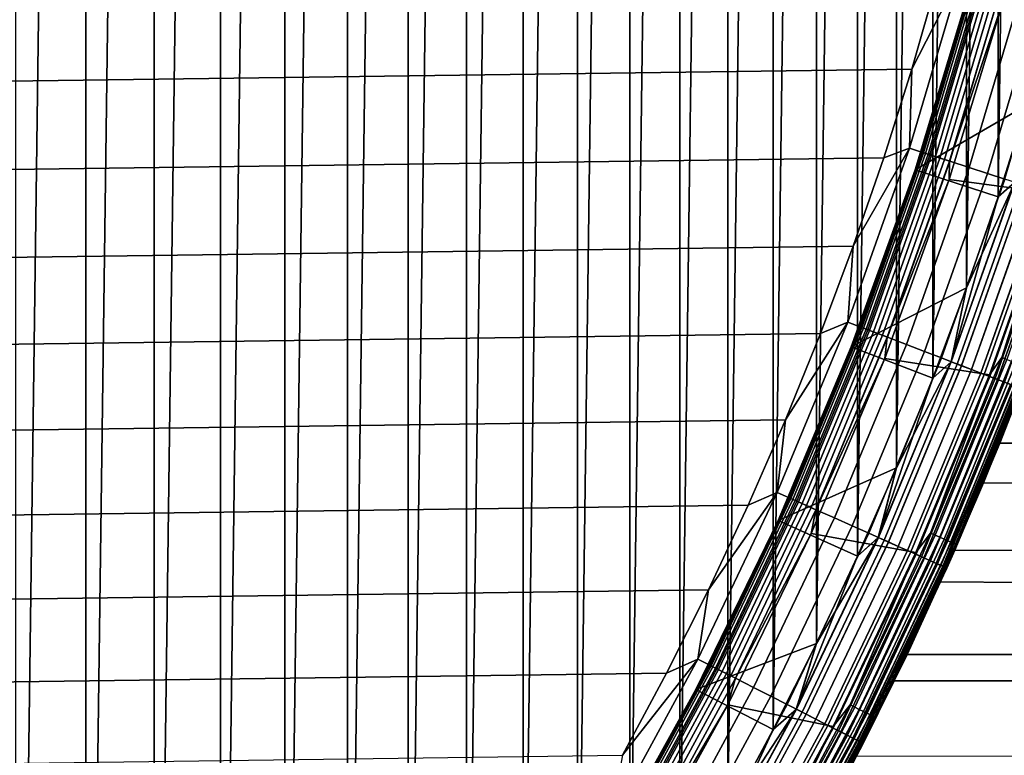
# Model space of a CAD drawing. Header units: metres. Extents: x -22 to 239, y -22 to 22.
# Tile 80 of 256: x 14.27 to 19.97, y -9.83 to -5.57. Entities that reach past the tile are written whole.
import ezdxf

# ---------------------------------------------------------------- set-up
doc = ezdxf.new("R2010")
doc.units = ezdxf.units.M
doc.layers.add('solid_10_151_033_XXX', color=7, linetype='CONTINUOUS')

msp = doc.modelspace()

# ---------------------------------------------------------------- linework, layer by layer
at = {"layer": 'solid_10_151_033_XXX'}
for points in [[(14.245599, -15.429287, 0.8), (14.245575, 15.429309, 0.8), (14.651333, 15.044547, 0.8)], [(14.651355, -15.044525, 0.8), (14.245599, -15.429287, 0.8), (14.651333, 15.044547, 0.8)], [(14.651355, -15.044525, 0.8), (14.651333, 15.044547, 0.8), (15.046642, 14.649181, 0.8)], [(15.046661, -14.649161, 0.8), (14.651355, -15.044525, 0.8), (15.046642, 14.649181, 0.8)], [(15.046661, -14.649161, 0.8), (15.046642, 14.649181, 0.8), (15.43135, 14.243364, 0.8)], [(15.431365, -14.243348, 0.8), (15.046661, -14.649161, 0.8), (15.43135, 14.243364, 0.8)], [(15.431365, -14.243348, 0.8), (15.43135, 14.243364, 0.8), (15.805073, 13.827495, 0.8)], [(15.805086, -13.827479, 0.8), (15.431365, -14.243348, 0.8), (15.805073, 13.827495, 0.8)], [(15.805086, -13.827479, 0.8), (15.805073, 13.827495, 0.8), (16.167583, 13.401836, 0.8)], [(16.167597, -13.401821, 0.8), (15.805086, -13.827479, 0.8), (16.167583, 13.401836, 0.8)], [(16.167597, -13.401821, 0.8), (16.167583, 13.401836, 0.8), (16.518682, 12.966614, 0.8)], [(16.518694, -12.966599, 0.8), (16.167597, -13.401821, 0.8), (16.518682, 12.966614, 0.8)], [(16.518694, -12.966599, 0.8), (16.518682, 12.966614, 0.8), (16.858013, 12.522273, 0.8)], [(16.858023, -12.52226, 0.8), (16.518694, -12.966599, 0.8), (16.858013, 12.522273, 0.8)], [(16.858023, -12.52226, 0.8), (16.858013, 12.522273, 0.8), (17.18544, 12.068995, 0.8)], [(17.185448, -12.068983, 0.8), (16.858023, -12.52226, 0.8), (17.18544, 12.068995, 0.8)], [(17.185448, -12.068983, 0.8), (17.18544, 12.068995, 0.8), (17.500664, 11.607183, 0.8)], [(17.500671, -11.607172, 0.8), (17.185448, -12.068983, 0.8), (17.500664, 11.607183, 0.8)], [(17.500671, -11.607172, 0.8), (17.500664, 11.607183, 0.8), (17.803457, 11.137186, 0.8)], [(17.803465, -11.137174, 0.8), (17.500671, -11.607172, 0.8), (17.803457, 11.137186, 0.8)], [(17.803465, -11.137174, 0.8), (17.803457, 11.137186, 0.8), (18.093668, 10.659227, 0.8)], [(18.093681, -10.659207, 0.8), (17.803465, -11.137174, 0.8), (18.093668, 10.659227, 0.8)], [(18.093681, -10.659207, 0.8), (18.093668, 10.659227, 0.8), (18.370998, 10.173806, 0.8)], [(18.371017, -10.173774, 0.8), (18.093681, -10.659207, 0.8), (18.370998, 10.173806, 0.8)], [(18.371017, -10.173774, 0.8), (18.370998, 10.173806, 0.8), (18.635332, 9.681136, 0.8)], [(18.635355, -9.681092, 0.8), (18.371017, -10.173774, 0.8), (18.635332, 9.681136, 0.8)], [(18.635355, -9.681092, 0.8), (18.635332, 9.681136, 0.8), (18.886459, 9.18159, 0.8)], [(18.886486, -9.181537, 0.8), (18.635355, -9.681092, 0.8), (18.886459, 9.18159, 0.8)], [(18.886486, -9.181537, 0.8), (18.886459, 9.18159, 0.8), (19.124182, 8.675578, 0.8)], [(19.124207, -8.675524, 0.8), (18.886486, -9.181537, 0.8), (19.124182, 8.675578, 0.8)], [(19.124207, -8.675524, 0.8), (19.124182, 8.675578, 0.8), (19.348398, 8.163302, 0.8)], [(19.348417, -8.163254, 0.8), (19.124207, -8.675524, 0.8), (19.348398, 8.163302, 0.8)], [(19.348417, -8.163254, 0.8), (19.348398, 8.163302, 0.8), (19.558882, 7.645262, 0.8)], [(19.558895, -7.645231, 0.8), (19.348417, -8.163254, 0.8), (19.558882, 7.645262, 0.8)], [(19.558895, -7.645231, 0.8), (19.558882, 7.645262, 0.8), (19.755524, 7.121745, 0.8)], [(19.755526, -7.121739, 0.8), (19.558895, -7.645231, 0.8), (19.755524, 7.121745, 0.8)], [(19.755526, -7.121739, 0.8), (19.755524, 7.121745, 0.8), (19.938177, 6.593104, 0.8)], [(19.938168, -6.593128, 0.8), (19.755526, -7.121739, 0.8), (19.938177, 6.593104, 0.8)], [(19.938168, -6.593128, 0.8), (19.938177, 6.593104, 0.8), (20.106642, 6.059941, 0.8)], [(20.10663, -6.059984, 0.8), (19.938168, -6.593128, 0.8), (20.106642, 6.059941, 0.8)], [(-19.437962, -5.852835, 269.950012), (19.586969, -5.33297, 269.950012), (19.722103, -4.809221, 269.950012), (-19.586971, -5.332962, 269.950012)], [(19.727884, -5.286071, 269.943604), (19.43796, -5.852842, 269.950012), (19.424196, -6.311304, 269.943604)], [(19.727884, -5.286071, 269.943604), (19.424196, -6.311304, 269.943604), (19.542328, -6.349687, 269.924103), (19.847862, -5.318219, 269.924103)], [(19.727884, -5.286071, 269.943604), (19.586969, -5.33297, 269.950012), (19.43796, -5.852842, 269.950012)], [(19.496658, -6.334848, 213.449997), (19.801479, -5.30579, 213.449997), (19.803858, -5.306428, 213.418716), (19.499001, -6.335609, 213.418716)], [(19.627077, -5.918437, 213.25), (19.777672, -5.393844, 213.25), (19.801479, -5.30579, 213.449997), (19.496658, -6.334848, 213.449997)], [(19.810944, -5.308326, 213.388168), (19.505978, -6.337876, 213.388168), (19.499001, -6.335609, 213.418716), (19.803858, -5.306428, 213.418716)], [(-19.275202, -6.368402, 269.950012), (19.43796, -5.852842, 269.950012), (19.586969, -5.33297, 269.950012), (-19.437962, -5.852835, 269.950012)], [(19.505978, -6.337876, 213.388168), (19.810944, -5.308326, 213.388168), (19.822563, -5.31144, 213.359146), (19.517418, -6.341593, 213.359146)], [(19.517418, -6.341593, 213.359146), (19.822563, -5.31144, 213.359146), (19.838428, -5.315691, 213.332367), (19.533039, -6.346669, 213.332367)], [(19.533039, -6.346669, 213.332367), (19.838428, -5.315691, 213.332367), (19.858149, -5.320975, 213.308487), (19.552454, -6.352978, 213.308487)], [(19.847862, -5.318219, 269.924103), (19.542328, -6.349687, 269.924103), (19.657867, -6.387228, 269.891693), (19.96521, -5.349662, 269.891693)], [(19.552454, -6.352978, 213.308487), (19.858149, -5.320975, 213.308487), (19.881235, -5.327161, 213.288101), (19.575188, -6.360364, 213.288101)], [(19.575188, -6.360364, 213.288101), (19.881235, -5.327161, 213.288101), (19.907124, -5.334097, 213.271713), (19.600676, -6.368646, 213.271713)], [(19.600676, -6.368646, 213.271713), (19.907124, -5.334097, 213.271713), (19.935169, -5.341612, 213.25972), (19.62829, -6.377618, 213.25972)], [(19.62829, -6.377618, 213.25972), (19.935169, -5.341612, 213.25972), (19.964684, -5.349521, 213.252426), (19.657351, -6.38706, 213.252426)], [(19.657351, -6.38706, 213.252426), (19.964684, -5.349521, 213.252426), (19.973186, -5.437066, 213.25)], [(19.96521, -5.349662, 269.891693), (19.657867, -6.387228, 269.891693), (19.76955, -6.423516, 269.846771), (20.078638, -5.380055, 269.846771)], [(19.771925, -5.392009, 213.25), (19.456919, -6.436699, 213.25), (19.456944, -6.436621, 212.800003), (19.77191, -5.392065, 212.800003)], [(19.627077, -5.918437, 213.25), (19.462685, -6.438479, 213.25), (19.456919, -6.436699, 213.25), (19.771925, -5.392009, 213.25)], [(19.77191, -5.392065, 212.800003), (19.456944, -6.436621, 212.800003), (20.106632, -6.059977, 212.800003), (20.260843, -5.522519, 212.800003)], [(19.777672, -5.393844, 213.25), (19.627077, -5.918437, 213.25), (19.771925, -5.392009, 213.25)], [(20.078638, -5.380055, 269.846771), (19.76955, -6.423516, 269.846771), (19.87615, -6.458152, 269.789795), (20.186903, -5.409064, 269.789795)], [(20.186903, -5.409064, 269.789795), (19.87615, -6.458152, 269.789795), (19.976494, -6.490757, 269.721405), (20.288816, -5.436372, 269.721405)], [(19.973186, -5.437066, 213.25), (20.576748, -5.503391, 213.25), (20.260298, -6.573452, 213.25), (19.655302, -6.493, 213.25)], [(19.657351, -6.38706, 213.252426), (19.973186, -5.437066, 213.25), (19.655302, -6.493, 213.25)], [(-19.098837, -6.879273, 269.950012), (19.2752, -6.368409, 269.950012), (19.43796, -5.852842, 269.950012), (-19.275202, -6.368402, 269.950012)], [(19.424196, -6.311304, 269.943604), (19.43796, -5.852842, 269.950012), (19.2752, -6.368409, 269.950012)], [(19.627077, -5.918437, 213.25), (19.496658, -6.334848, 213.449997), (19.462685, -6.438479, 213.25)], [(20.034256, -6.509524, 212.795715), (20.106632, -6.059977, 212.800003), (19.456944, -6.436621, 212.800003), (19.938169, -6.593126, 212.800003)], [(20.033638, -6.509324, 0.804193), (19.938168, -6.593128, 0.8), (20.10663, -6.059984, 0.8)], [(19.424196, -6.311304, 269.943604), (19.098835, -6.879279, 269.950012), (19.067268, -7.319239, 269.943604)], [(19.424196, -6.311304, 269.943604), (19.067268, -7.319239, 269.943604), (19.183228, -7.363751, 269.924103), (19.542328, -6.349687, 269.924103)], [(19.424196, -6.311304, 269.943604), (19.2752, -6.368409, 269.950012), (19.098835, -6.879279, 269.950012)], [(-18.908947, -7.385237, 269.950012), (19.098835, -6.879279, 269.950012), (19.2752, -6.368409, 269.950012), (-19.098837, -6.879273, 269.950012)], [(19.138399, -7.346543, 213.449997), (19.496658, -6.334848, 213.449997), (19.499001, -6.335609, 213.418716), (19.140697, -7.347425, 213.418716)], [(19.284456, -6.95411, 213.25), (19.462685, -6.438479, 213.25), (19.496658, -6.334848, 213.449997), (19.138399, -7.346543, 213.449997)], [(19.505978, -6.337876, 213.388168), (19.147547, -7.350054, 213.388168), (19.140697, -7.347425, 213.418716), (19.499001, -6.335609, 213.418716)], [(19.147547, -7.350054, 213.388168), (19.505978, -6.337876, 213.388168), (19.517418, -6.341593, 213.359146), (19.158775, -7.354365, 213.359146)], [(19.158775, -7.354365, 213.359146), (19.517418, -6.341593, 213.359146), (19.533039, -6.346669, 213.332367), (19.17411, -7.360251, 213.332367)], [(19.17411, -7.360251, 213.332367), (19.533039, -6.346669, 213.332367), (19.552454, -6.352978, 213.308487), (19.193171, -7.367568, 213.308487)], [(19.542328, -6.349687, 269.924103), (19.183228, -7.363751, 269.924103), (19.296646, -7.407288, 269.891693), (19.657867, -6.387228, 269.891693)], [(19.193171, -7.367568, 213.308487), (19.552454, -6.352978, 213.308487), (19.575188, -6.360364, 213.288101), (19.215485, -7.376133, 213.288101)], [(19.215485, -7.376133, 213.288101), (19.575188, -6.360364, 213.288101), (19.600676, -6.368646, 213.271713), (19.240505, -7.385737, 213.271713)], [(19.240505, -7.385737, 213.271713), (19.600676, -6.368646, 213.271713), (19.62829, -6.377618, 213.25972), (19.267612, -7.396143, 213.25972)], [(19.267612, -7.396143, 213.25972), (19.62829, -6.377618, 213.25972), (19.657351, -6.38706, 213.252426), (19.296137, -7.407094, 213.252426)], [(19.296137, -7.407094, 213.252426), (19.657351, -6.38706, 213.252426), (19.655302, -6.493, 213.25)], [(19.657867, -6.387228, 269.891693), (19.296646, -7.407288, 269.891693), (19.406277, -7.449371, 269.846771), (19.76955, -6.423516, 269.846771)], [(19.456944, -6.436621, 212.800003), (19.086773, -7.463101, 212.800003), (19.755526, -7.121743, 212.800003), (19.938169, -6.593126, 212.800003)], [(19.278687, -6.952337, 213.25), (19.086777, -7.463092, 213.25), (19.086773, -7.463101, 212.800003), (19.456944, -6.436621, 212.800003)], [(19.456919, -6.436699, 213.25), (19.278687, -6.952337, 213.25), (19.456944, -6.436621, 212.800003)], [(19.462685, -6.438479, 213.25), (19.284456, -6.95411, 213.25), (19.278687, -6.952337, 213.25), (19.456919, -6.436699, 213.25)], [(19.76955, -6.423516, 269.846771), (19.406277, -7.449371, 269.846771), (19.510916, -7.489539, 269.789795), (19.87615, -6.458152, 269.789795)], [(19.655302, -6.493, 213.25), (20.260298, -6.573452, 213.25), (19.888474, -7.62487, 213.25), (19.281862, -7.529924, 213.25)], [(19.296137, -7.407094, 213.252426), (19.655302, -6.493, 213.25), (19.281862, -7.529924, 213.25)], [(19.87615, -6.458152, 269.789795), (19.510916, -7.489539, 269.789795), (19.609417, -7.52735, 269.721405), (19.976494, -6.490757, 269.721405)], [(19.976494, -6.490757, 269.721405), (19.609417, -7.52735, 269.721405), (19.700697, -7.562389, 269.642365), (20.069483, -6.52097, 269.642365)], [(20.320938, -6.487161, 213.252457), (19.960045, -7.524656, 213.252457), (20.260298, -6.573452, 213.25)], [(20.350039, -6.49645, 213.259796), (19.988626, -7.535431, 213.259796), (19.960045, -7.524656, 213.252457), (20.320938, -6.487161, 213.252457)], [(20.033638, -6.509324, 0.804193), (19.665512, -7.548882, 0.804193), (19.938168, -6.593128, 0.8)], [(20.094721, -6.529171, 0.816885), (19.725471, -7.571899, 0.816885), (19.665512, -7.548882, 0.804193), (20.033638, -6.509324, 0.804193)], [(20.034256, -6.509524, 212.795715), (19.755526, -7.121743, 212.800003), (19.666117, -7.549115, 212.795715)], [(20.034256, -6.509524, 212.795715), (19.666117, -7.549115, 212.795715), (19.726063, -7.572126, 212.782944), (20.095324, -6.529366, 212.782944)], [(20.069483, -6.52097, 269.642365), (19.700697, -7.562389, 269.642365), (19.783754, -7.594272, 269.553528), (20.154095, -6.548462, 269.553528)], [(20.153704, -6.548335, 0.83786), (19.783371, -7.594124, 0.83786), (19.725471, -7.571899, 0.816885), (20.094721, -6.529171, 0.816885)], [(20.095324, -6.529366, 212.782944), (19.726063, -7.572126, 212.782944), (19.783936, -7.594341, 212.761887), (20.154278, -6.548522, 212.761887)], [(20.034256, -6.509524, 212.795715), (19.938169, -6.593126, 212.800003), (19.755526, -7.121743, 212.800003)], [(20.209574, -6.566488, 0.866758), (19.838213, -7.615177, 0.866758), (19.783371, -7.594124, 0.83786), (20.153704, -6.548335, 0.83786)], [(20.154095, -6.548462, 269.553528), (19.783754, -7.594272, 269.553528), (19.857677, -7.622648, 269.455841), (20.229401, -6.572931, 269.455841)], [(20.154278, -6.548522, 212.761887), (19.783936, -7.594341, 212.761887), (19.838743, -7.61538, 212.73291), (20.210114, -6.566664, 212.73291)], [(19.665512, -7.548882, 0.804193), (19.755526, -7.121739, 0.8), (19.938168, -6.593128, 0.8)], [(20.261374, -6.583319, 0.903084), (19.889061, -7.634696, 0.903084), (19.838213, -7.615177, 0.866758), (20.209574, -6.566488, 0.866758)], [(20.210114, -6.566664, 212.73291), (19.838743, -7.61538, 212.73291), (19.889547, -7.634881, 212.696518), (20.261868, -6.58348, 212.696518)], [(20.229401, -6.572931, 269.455841), (19.857677, -7.622648, 269.455841), (19.921654, -7.647206, 269.350433), (20.294575, -6.594107, 269.350433)], [(19.960045, -7.524656, 213.252457), (19.888474, -7.62487, 213.25), (20.260298, -6.573452, 213.25)], [(20.308216, -6.598539, 0.946215), (19.935043, -7.652346, 0.946215), (19.889061, -7.634696, 0.903084), (20.261374, -6.583319, 0.903084)], [(20.261868, -6.58348, 212.696518), (19.889547, -7.634881, 212.696518), (19.935476, -7.652512, 212.65332), (20.308657, -6.598682, 212.65332)], [(20.294575, -6.594107, 269.350433), (19.921654, -7.647206, 269.350433), (19.974981, -7.667677, 269.238434), (20.348902, -6.611759, 269.238434)], [(20.349297, -6.611887, 0.995412), (19.97537, -7.667826, 0.995412), (19.935043, -7.652346, 0.946215), (20.308216, -6.598539, 0.946215)], [(20.308657, -6.598682, 212.65332), (19.935476, -7.652512, 212.65332), (19.975742, -7.667969, 212.604065), (20.349676, -6.61201, 212.604065)], [(-18.705654, -7.885968, 269.950012), (18.908945, -7.385243, 269.950012), (19.098835, -6.879279, 269.950012), (-18.908947, -7.385237, 269.950012)], [(19.067268, -7.319239, 269.943604), (19.098835, -6.879279, 269.950012), (18.908945, -7.385243, 269.950012)], [(19.284456, -6.95411, 213.25), (19.092466, -7.465103, 213.25), (19.086777, -7.463092, 213.25), (19.278687, -6.952337, 213.25)], [(19.284456, -6.95411, 213.25), (19.138399, -7.346543, 213.449997), (19.092466, -7.465103, 213.25)], [(19.666117, -7.549115, 212.795715), (19.755526, -7.121743, 212.800003), (19.086773, -7.463101, 212.800003), (19.558891, -7.64524, 212.800003)], [(19.665512, -7.548882, 0.804193), (19.558895, -7.645231, 0.8), (19.755526, -7.121739, 0.8)], [(19.067268, -7.319239, 269.943604), (18.705652, -7.885974, 269.950012), (18.658079, -8.307112, 269.943604)], [(19.067268, -7.319239, 269.943604), (18.658079, -8.307112, 269.943604), (18.771549, -8.357633, 269.924103), (19.183228, -7.363751, 269.924103)], [(19.067268, -7.319239, 269.943604), (18.908945, -7.385243, 269.950012), (18.705652, -7.885974, 269.950012)], [(18.727682, -8.338101, 213.449997), (19.138399, -7.346543, 213.449997), (19.140697, -7.347425, 213.418716), (18.729931, -8.339103, 213.418716)], [(18.886854, -7.970983, 213.25), (19.092466, -7.465103, 213.25), (19.138399, -7.346543, 213.449997), (18.727682, -8.338101, 213.449997)], [(19.147547, -7.350054, 213.388168), (18.736633, -8.342087, 213.388168), (18.729931, -8.339103, 213.418716), (19.140697, -7.347425, 213.418716)], [(18.736633, -8.342087, 213.388168), (19.147547, -7.350054, 213.388168), (19.158775, -7.354365, 213.359146), (18.747622, -8.346979, 213.359146)], [(18.747622, -8.346979, 213.359146), (19.158775, -7.354365, 213.359146), (19.17411, -7.360251, 213.332367), (18.762627, -8.35366, 213.332367)], [(18.762627, -8.35366, 213.332367), (19.17411, -7.360251, 213.332367), (19.193171, -7.367568, 213.308487), (18.781277, -8.361963, 213.308487)], [(-18.489103, -8.381111, 269.950012), (18.705652, -7.885974, 269.950012), (18.908945, -7.385243, 269.950012), (-18.705654, -7.885968, 269.950012)], [(19.183228, -7.363751, 269.924103), (18.771549, -8.357633, 269.924103), (18.882532, -8.407045, 269.891693), (19.296646, -7.407288, 269.891693)], [(18.781277, -8.361963, 213.308487), (19.193171, -7.367568, 213.308487), (19.215485, -7.376133, 213.288101), (18.803114, -8.371685, 213.288101)], [(18.803114, -8.371685, 213.288101), (19.215485, -7.376133, 213.288101), (19.240505, -7.385737, 213.271713), (18.827597, -8.382586, 213.271713)], [(18.827597, -8.382586, 213.271713), (19.240505, -7.385737, 213.271713), (19.267612, -7.396143, 213.25972), (18.854122, -8.394396, 213.25972)], [(18.854122, -8.394396, 213.25972), (19.267612, -7.396143, 213.25972), (19.296137, -7.407094, 213.252426), (18.882036, -8.406824, 213.252426)], [(18.882036, -8.406824, 213.252426), (19.296137, -7.407094, 213.252426), (19.281862, -7.529924, 213.25)], [(19.296646, -7.407288, 269.891693), (18.882532, -8.407045, 269.891693), (18.989811, -8.454808, 269.846771), (19.406277, -7.449371, 269.846771)], [(20.07198, -7.704911, 1.3), (20.191002, -7.387385, 122.720238), (19.948101, -8.020181, 123.001892)], [(113.262016, -8.512495, 157.281586), (19.948101, -8.020181, 123.001892), (20.191002, -7.387385, 122.720238), (113.417976, -7.739486, 156.853104)], [(19.086777, -7.463092, 213.25), (18.662529, -8.46834, 213.25), (18.6625, -8.468398, 212.800003), (19.086773, -7.463101, 212.800003)], [(19.086773, -7.463101, 212.800003), (18.6625, -8.468398, 212.800003), (19.348413, -8.163267, 212.800003), (19.558891, -7.64524, 212.800003)], [(18.886854, -7.970983, 213.25), (18.667912, -8.47107, 213.25), (18.662529, -8.46834, 213.25), (19.086777, -7.463092, 213.25)], [(19.092466, -7.465103, 213.25), (18.886854, -7.970983, 213.25), (19.086777, -7.463092, 213.25)], [(19.406277, -7.449371, 269.846771), (18.989811, -8.454808, 269.846771), (19.092205, -8.500398, 269.789795), (19.510916, -7.489539, 269.789795)], [(19.281862, -7.529924, 213.25), (19.888474, -7.62487, 213.25), (19.462183, -8.655252, 213.25), (18.853775, -8.545474, 213.25)], [(18.882036, -8.406824, 213.252426), (19.281862, -7.529924, 213.25), (18.853775, -8.545474, 213.25)], [(19.510916, -7.489539, 269.789795), (19.092205, -8.500398, 269.789795), (19.188591, -8.543311, 269.721405), (19.609417, -7.52735, 269.721405)], [(19.609417, -7.52735, 269.721405), (19.188591, -8.543311, 269.721405), (19.277912, -8.583079, 269.642365), (19.700697, -7.562389, 269.642365)], [(19.960045, -7.524656, 213.252457), (19.546219, -8.542197, 213.252457), (19.888474, -7.62487, 213.25)], [(19.988626, -7.535431, 213.259796), (19.574209, -8.55443, 213.259796), (19.546219, -8.542197, 213.252457), (19.960045, -7.524656, 213.252457)], [(19.665512, -7.548882, 0.804193), (19.243483, -8.56775, 0.804193), (19.558895, -7.645231, 0.8)], [(19.725471, -7.571899, 0.816885), (19.302156, -8.593874, 0.816885), (19.243483, -8.56775, 0.804193), (19.665512, -7.548882, 0.804193)], [(19.666117, -7.549115, 212.795715), (19.348413, -8.163267, 212.800003), (19.244076, -8.568014, 212.795715)], [(19.666117, -7.549115, 212.795715), (19.244076, -8.568014, 212.795715), (19.302734, -8.594131, 212.782944), (19.726063, -7.572126, 212.782944)], [(19.700697, -7.562389, 269.642365), (19.277912, -8.583079, 269.642365), (19.359188, -8.619266, 269.553528), (19.783754, -7.594272, 269.553528)], [(19.783371, -7.594124, 0.83786), (19.358812, -8.619099, 0.83786), (19.302156, -8.593874, 0.816885), (19.725471, -7.571899, 0.816885)], [(19.726063, -7.572126, 212.782944), (19.302734, -8.594131, 212.782944), (19.359364, -8.619345, 212.761887), (19.783936, -7.594341, 212.761887)], [(19.666117, -7.549115, 212.795715), (19.558891, -7.64524, 212.800003), (19.348413, -8.163267, 212.800003)], [(20.015781, -7.545669, 213.27182), (19.600801, -8.566051, 213.27182), (19.574209, -8.55443, 213.259796), (19.988626, -7.535431, 213.259796)], [(20.04084, -7.555115, 213.288254), (19.62534, -8.576775, 213.288254), (19.600801, -8.566051, 213.27182), (20.015781, -7.545669, 213.27182)], [(20.063181, -7.563538, 213.30867), (19.647219, -8.586336, 213.30867), (19.62534, -8.576775, 213.288254), (20.04084, -7.555115, 213.288254)], [(20.082256, -7.570728, 213.332565), (19.665897, -8.5945, 213.332565), (19.647219, -8.586336, 213.30867), (20.063181, -7.563538, 213.30867)], [(20.097593, -7.57651, 213.359375), (19.680918, -8.601064, 213.359375), (19.665897, -8.5945, 213.332565), (20.082256, -7.570728, 213.332565)], [(20.108816, -7.580741, 213.388412), (19.691906, -8.605866, 213.388412), (19.680918, -8.601064, 213.359375), (20.097593, -7.57651, 213.359375)], [(20.115644, -7.583315, 213.418961), (19.698593, -8.608788, 213.418961), (19.691906, -8.605866, 213.388412), (20.108816, -7.580741, 213.388412)], [(20.115644, -7.583315, 213.418961), (20.07198, -7.70491, 213.449997), (19.698593, -8.608788, 213.418961)], [(19.243483, -8.56775, 0.804193), (19.348417, -8.163254, 0.8), (19.558895, -7.645231, 0.8)], [(19.838213, -7.615177, 0.866758), (19.412477, -8.642992, 0.866758), (19.358812, -8.619099, 0.83786), (19.783371, -7.594124, 0.83786)], [(19.783754, -7.594272, 269.553528), (19.359188, -8.619266, 269.553528), (19.431524, -8.651472, 269.455841), (19.857677, -7.622648, 269.455841)], [(19.783936, -7.594341, 212.761887), (19.359364, -8.619345, 212.761887), (19.412996, -8.643223, 212.73291), (19.838743, -7.61538, 212.73291)], [(19.889061, -7.634696, 0.903084), (19.462236, -8.665146, 0.903084), (19.412477, -8.642992, 0.866758), (19.838213, -7.615177, 0.866758)], [(19.838743, -7.61538, 212.73291), (19.412996, -8.643223, 212.73291), (19.462709, -8.665357, 212.696518), (19.889547, -7.634881, 212.696518)], [(19.857677, -7.622648, 269.455841), (19.431524, -8.651472, 269.455841), (19.494127, -8.679345, 269.350433), (19.921654, -7.647206, 269.350433)], [(19.546219, -8.542197, 213.252457), (19.462183, -8.655252, 213.25), (19.888474, -7.62487, 213.25)], [(19.935043, -7.652346, 0.946215), (19.507231, -8.685179, 0.946215), (19.462236, -8.665146, 0.903084), (19.889061, -7.634696, 0.903084)], [(19.889547, -7.634881, 212.696518), (19.462709, -8.665357, 212.696518), (19.507652, -8.685367, 212.65332), (19.935476, -7.652512, 212.65332)], [(19.921654, -7.647206, 269.350433), (19.494127, -8.679345, 269.350433), (19.54631, -8.702579, 269.238434), (19.974981, -7.667677, 269.238434)], [(19.97537, -7.667826, 0.995412), (19.546692, -8.702747, 0.995412), (19.507231, -8.685179, 0.946215), (19.935043, -7.652346, 0.946215)], [(19.935476, -7.652512, 212.65332), (19.507652, -8.685367, 212.65332), (19.547054, -8.702909, 212.604065), (19.975742, -7.667969, 212.604065)], [(19.974981, -7.667677, 269.238434), (19.54631, -8.702579, 269.238434), (19.587502, -8.720918, 269.121063), (20.017075, -7.683836, 269.121063)], [(20.00935, -7.68087, 1.04983), (19.579941, -8.717551, 1.04983), (19.546692, -8.702747, 0.995412), (19.97537, -7.667826, 0.995412)], [(19.975742, -7.667969, 212.604065), (19.547054, -8.702909, 212.604065), (19.58024, -8.717685, 212.549606), (20.009655, -7.680987, 212.549606)], [(20.0364, -7.691253, 1.108537), (19.606411, -8.729337, 1.108537), (19.579941, -8.717551, 1.04983), (20.00935, -7.68087, 1.04983)], [(20.009655, -7.680987, 212.549606), (19.58024, -8.717685, 212.549606), (19.60664, -8.729439, 212.49086), (20.036634, -7.691343, 212.49086)], [(20.017075, -7.683836, 269.121063), (19.587502, -8.720918, 269.121063), (19.617249, -8.734161, 268.999603), (20.047474, -7.695504, 268.999603)], [(20.056057, -7.698799, 1.170527), (19.625648, -8.737902, 1.170527), (19.606411, -8.729337, 1.108537), (20.0364, -7.691253, 1.108537)], [(20.036634, -7.691343, 212.49086), (19.60664, -8.729439, 212.49086), (19.625803, -8.73797, 212.428833), (20.056215, -7.69886, 212.428833)], [(20.047474, -7.695504, 268.999603), (19.617249, -8.734161, 268.999603), (19.635221, -8.742164, 268.875427), (20.065842, -7.702555, 268.875427)], [(20.067986, -7.703378, 1.234737), (19.63732, -8.743098, 1.234737), (19.625648, -8.737902, 1.170527), (20.056057, -7.698799, 1.170527)], [(20.056215, -7.69886, 212.428833), (19.625803, -8.73797, 212.428833), (19.637398, -8.743133, 212.364609), (20.068066, -7.703408, 212.364609)], [(20.065842, -7.702555, 268.875427), (19.635221, -8.742164, 268.875427), (19.641226, -8.744843, 268.75), (20.071978, -7.704916, 268.75)], [(19.63732, -8.743098, 1.234737), (20.067986, -7.703378, 1.234737), (20.07198, -7.704911, 1.3), (19.641228, -8.744838, 1.3)], [(20.068066, -7.703408, 212.364609), (19.637398, -8.743133, 212.364609), (19.641228, -8.744838, 212.300003), (20.07198, -7.704911, 212.300003)], [(19.641228, -8.744838, 212.300003), (19.853472, -8.251645, 152.288498), (20.081924, -7.678951, 152.721588), (20.07198, -7.704911, 212.300003)], [(103.994919, -8.512495, 182.742752), (103.838959, -7.739486, 183.171234), (20.081924, -7.678951, 152.721588), (19.853472, -8.251645, 152.288498)], [(19.641228, -8.744838, 213.449997), (20.07198, -7.70491, 213.449997), (20.071978, -7.704916, 268.75), (19.641226, -8.744843, 268.75)], [(19.698593, -8.608788, 213.418961), (20.07198, -7.70491, 213.449997), (19.641228, -8.744838, 213.449997)], [(19.641228, -8.744838, 1.3), (20.07198, -7.704911, 1.3), (19.948101, -8.020181, 123.001892), (19.687403, -8.640381, 123.309631)], [(-18.259384, -8.870449, 269.950012), (18.4891, -8.381118, 269.950012), (18.705652, -7.885974, 269.950012), (-18.489103, -8.381111, 269.950012)], [(18.658079, -8.307112, 269.943604), (18.705652, -7.885974, 269.950012), (18.4891, -8.381118, 269.950012)], [(18.886854, -7.970983, 213.25), (18.727682, -8.338101, 213.449997), (18.667912, -8.47107, 213.25)], [(113.091484, -9.258721, 157.750137), (19.687403, -8.640381, 123.309631), (19.948101, -8.020181, 123.001892), (113.262016, -8.512495, 157.281586)], [(19.244076, -8.568014, 212.795715), (19.348413, -8.163267, 212.800003), (18.6625, -8.468398, 212.800003), (19.124199, -8.675538, 212.800003)], [(19.243483, -8.56775, 0.804193), (19.124207, -8.675524, 0.8), (19.348417, -8.163254, 0.8)], [(19.156641, -9.760796, 212.300003), (19.605047, -8.825651, 151.8125), (19.853472, -8.251645, 152.288498), (19.641228, -8.744838, 212.300003)], [(104.165451, -9.258721, 182.2742), (103.994919, -8.512495, 182.742752), (19.853472, -8.251645, 152.288498), (19.605047, -8.825651, 151.8125)], [(18.658079, -8.307112, 269.943604), (18.259382, -8.870456, 269.950012), (18.197748, -9.272216, 269.943604)], [(18.658079, -8.307112, 269.943604), (18.197748, -9.272216, 269.943604), (18.308418, -9.328606, 269.924103), (18.771549, -8.357633, 269.924103)], [(18.658079, -8.307112, 269.943604), (18.4891, -8.381118, 269.950012), (18.259382, -8.870456, 269.950012)], [(-18.016691, -9.353543, 269.950012), (18.259382, -8.870456, 269.950012), (18.4891, -8.381118, 269.950012), (-18.259384, -8.870449, 269.950012)], [(18.265635, -9.306806, 213.449997), (18.727682, -8.338101, 213.449997), (18.729931, -8.339103, 213.418716), (18.267828, -9.307923, 213.418716)], [(18.435781, -8.965041, 213.25), (18.667912, -8.47107, 213.25), (18.727682, -8.338101, 213.449997), (18.265635, -9.306806, 213.449997)], [(18.736633, -8.342087, 213.388168), (18.274364, -9.311254, 213.388168), (18.267828, -9.307923, 213.418716), (18.729931, -8.339103, 213.418716)], [(18.274364, -9.311254, 213.388168), (18.736633, -8.342087, 213.388168), (18.747622, -8.346979, 213.359146), (18.285082, -9.316714, 213.359146)], [(18.285082, -9.316714, 213.359146), (18.747622, -8.346979, 213.359146), (18.762627, -8.35366, 213.332367), (18.299717, -9.324171, 213.332367)], [(18.299717, -9.324171, 213.332367), (18.762627, -8.35366, 213.332367), (18.781277, -8.361963, 213.308487), (18.317907, -9.33344, 213.308487)], [(18.771549, -8.357633, 269.924103), (18.308418, -9.328606, 269.924103), (18.416664, -9.383759, 269.891693), (18.882532, -8.407045, 269.891693)], [(18.317907, -9.33344, 213.308487), (18.781277, -8.361963, 213.308487), (18.803114, -8.371685, 213.288101), (18.339205, -9.344292, 213.288101)], [(18.339205, -9.344292, 213.288101), (18.803114, -8.371685, 213.288101), (18.827597, -8.382586, 213.271713), (18.363083, -9.356458, 213.271713)], [(18.363083, -9.356458, 213.271713), (18.827597, -8.382586, 213.271713), (18.854122, -8.394396, 213.25972), (18.388954, -9.36964, 213.25972)], [(18.388954, -9.36964, 213.25972), (18.854122, -8.394396, 213.25972), (18.882036, -8.406824, 213.252426), (18.41618, -9.383512, 213.252426)], [(18.41618, -9.383512, 213.252426), (18.882036, -8.406824, 213.252426), (18.853775, -8.545474, 213.25)], [(18.882532, -8.407045, 269.891693), (18.416664, -9.383759, 269.891693), (18.521296, -9.437072, 269.846771), (18.989811, -8.454808, 269.846771)], [(18.662529, -8.46834, 213.25), (18.18536, -9.449625, 213.25), (18.185379, -9.449594, 212.800003), (18.6625, -8.468398, 212.800003)], [(18.435781, -8.965041, 213.25), (18.190762, -9.452317, 213.25), (18.18536, -9.449625, 213.25), (18.662529, -8.46834, 213.25)], [(18.6625, -8.468398, 212.800003), (18.185379, -9.449594, 212.800003), (18.886478, -9.181551, 212.800003), (19.124199, -8.675538, 212.800003)], [(18.667912, -8.47107, 213.25), (18.435781, -8.965041, 213.25), (18.662529, -8.46834, 213.25)], [(18.989811, -8.454808, 269.846771), (18.521296, -9.437072, 269.846771), (18.621164, -9.487957, 269.789795), (19.092205, -8.500398, 269.789795)], [(19.092205, -8.500398, 269.789795), (18.621164, -9.487957, 269.789795), (18.715172, -9.535856, 269.721405), (19.188591, -8.543311, 269.721405)], [(18.853775, -8.545474, 213.25), (19.462183, -8.655252, 213.25), (18.982403, -9.66221, 213.25), (18.372093, -9.537093, 213.25)], [(18.41618, -9.383512, 213.252426), (18.853775, -8.545474, 213.25), (18.372093, -9.537093, 213.25)], [(19.188591, -8.543311, 269.721405), (18.715172, -9.535856, 269.721405), (18.80229, -9.580245, 269.642365), (19.277912, -8.583079, 269.642365)], [(19.546219, -8.542197, 213.252457), (19.080561, -9.537086, 213.252457), (19.462183, -8.655252, 213.25)], [(19.574209, -8.55443, 213.259796), (19.107883, -9.550743, 213.259796), (19.080561, -9.537086, 213.252457), (19.546219, -8.542197, 213.252457)], [(19.600801, -8.566051, 213.27182), (19.133842, -9.563718, 213.27182), (19.107883, -9.550743, 213.259796), (19.574209, -8.55443, 213.259796)], [(19.243483, -8.56775, 0.804193), (18.768709, -9.563135, 0.804193), (19.124207, -8.675524, 0.8)], [(19.302156, -8.593874, 0.816885), (18.825935, -9.592293, 0.816885), (18.768709, -9.563135, 0.804193), (19.243483, -8.56775, 0.804193)], [(19.244076, -8.568014, 212.795715), (18.886478, -9.181551, 212.800003), (18.769287, -9.563429, 212.795715)], [(19.244076, -8.568014, 212.795715), (18.769287, -9.563429, 212.795715), (18.826498, -9.59258, 212.782944), (19.302734, -8.594131, 212.782944)], [(19.277912, -8.583079, 269.642365), (18.80229, -9.580245, 269.642365), (18.881559, -9.620635, 269.553528), (19.359188, -8.619266, 269.553528)], [(19.358812, -8.619099, 0.83786), (18.881193, -9.620448, 0.83786), (18.825935, -9.592293, 0.816885), (19.302156, -8.593874, 0.816885)], [(19.302734, -8.594131, 212.782944), (18.826498, -9.59258, 212.782944), (18.881731, -9.620723, 212.761887), (19.359364, -8.619345, 212.761887)], [(19.244076, -8.568014, 212.795715), (19.124199, -8.675538, 212.800003), (18.886478, -9.181551, 212.800003)], [(19.62534, -8.576775, 213.288254), (19.157797, -9.575691, 213.288254), (19.133842, -9.563718, 213.27182), (19.600801, -8.566051, 213.27182)], [(19.647219, -8.586336, 213.30867), (19.179153, -9.586366, 213.30867), (19.157797, -9.575691, 213.288254), (19.62534, -8.576775, 213.288254)], [(19.665897, -8.5945, 213.332565), (19.197388, -9.59548, 213.332565), (19.179153, -9.586366, 213.30867), (19.647219, -8.586336, 213.30867)], [(19.680918, -8.601064, 213.359375), (19.212049, -9.602809, 213.359375), (19.197388, -9.59548, 213.332565), (19.665897, -8.5945, 213.332565)], [(19.691906, -8.605866, 213.388412), (19.222776, -9.608171, 213.388412), (19.212049, -9.602809, 213.359375), (19.680918, -8.601064, 213.359375)], [(19.698593, -8.608788, 213.418961), (19.229305, -9.611433, 213.418961), (19.222776, -9.608171, 213.388412), (19.691906, -8.605866, 213.388412)], [(19.698593, -8.608788, 213.418961), (19.641228, -8.744838, 213.449997), (19.229305, -9.611433, 213.418961)], [(19.412477, -8.642992, 0.866758), (18.933535, -9.647118, 0.866758), (18.881193, -9.620448, 0.83786), (19.358812, -8.619099, 0.83786)], [(19.359188, -8.619266, 269.553528), (18.881559, -9.620635, 269.553528), (18.95211, -9.656583, 269.455841), (19.431524, -8.651472, 269.455841)], [(19.359364, -8.619345, 212.761887), (18.881731, -9.620723, 212.761887), (18.93404, -9.647375, 212.73291), (19.412996, -8.643223, 212.73291)], [(19.462236, -8.665146, 0.903084), (18.982065, -9.671845, 0.903084), (18.933535, -9.647118, 0.866758), (19.412477, -8.642992, 0.866758)], [(19.412996, -8.643223, 212.73291), (18.93404, -9.647375, 212.73291), (18.982527, -9.672081, 212.696518), (19.462709, -8.665357, 212.696518)], [(19.431524, -8.651472, 269.455841), (18.95211, -9.656583, 269.455841), (19.01317, -9.687694, 269.350433), (19.494127, -8.679345, 269.350433)], [(19.507231, -8.685179, 0.946215), (19.025949, -9.694205, 0.946215), (18.982065, -9.671845, 0.903084), (19.462236, -8.665146, 0.903084)], [(19.080561, -9.537086, 213.252457), (18.982403, -9.66221, 213.25), (19.462183, -8.655252, 213.25)], [(19.462709, -8.665357, 212.696518), (18.982527, -9.672081, 212.696518), (19.026361, -9.694415, 212.65332), (19.507652, -8.685367, 212.65332)], [(19.156641, -9.760796, 1.3), (19.641228, -8.744838, 1.3), (19.687403, -8.640381, 123.309631), (19.410158, -9.24639, 123.643616)], [(113.091484, -9.258721, 157.750137), (19.410158, -9.24639, 123.643616), (19.687403, -8.640381, 123.309631)], [(18.768709, -9.563135, 0.804193), (18.886486, -9.181537, 0.8), (19.124207, -8.675524, 0.8)], [(19.494127, -8.679345, 269.350433), (19.01317, -9.687694, 269.350433), (19.064066, -9.713627, 269.238434), (19.54631, -8.702579, 269.238434)], [(19.546692, -8.702747, 0.995412), (19.064436, -9.713816, 0.995412), (19.025949, -9.694205, 0.946215), (19.507231, -8.685179, 0.946215)], [(19.507652, -8.685367, 212.65332), (19.026361, -9.694415, 212.65332), (19.064791, -9.713997, 212.604065), (19.547054, -8.702909, 212.604065)], [(19.54631, -8.702579, 269.238434), (19.064066, -9.713627, 269.238434), (19.10424, -9.734097, 269.121063), (19.587502, -8.720918, 269.121063)], [(19.579941, -8.717551, 1.04983), (19.096867, -9.73034, 1.04983), (19.064436, -9.713816, 0.995412), (19.546692, -8.702747, 0.995412)], [(19.547054, -8.702909, 212.604065), (19.064791, -9.713997, 212.604065), (19.097158, -9.730488, 212.549606), (19.58024, -8.717685, 212.549606)], [(19.606411, -8.729337, 1.108537), (19.122684, -9.743494, 1.108537), (19.096867, -9.73034, 1.04983), (19.579941, -8.717551, 1.04983)], [(19.58024, -8.717685, 212.549606), (19.097158, -9.730488, 212.549606), (19.122906, -9.743608, 212.49086), (19.60664, -8.729439, 212.49086)], [(19.587502, -8.720918, 269.121063), (19.10424, -9.734097, 269.121063), (19.133253, -9.748878, 268.999603), (19.617249, -8.734161, 268.999603)], [(19.625648, -8.737902, 1.170527), (19.141445, -9.753054, 1.170527), (19.122684, -9.743494, 1.108537), (19.606411, -8.729337, 1.108537)], [(19.60664, -8.729439, 212.49086), (19.122906, -9.743608, 212.49086), (19.141596, -9.75313, 212.428833), (19.625803, -8.73797, 212.428833)], [(19.617249, -8.734161, 268.999603), (19.133253, -9.748878, 268.999603), (19.150784, -9.757812, 268.875427), (19.635221, -8.742164, 268.875427)], [(19.63732, -8.743098, 1.234737), (19.152828, -9.758854, 1.234737), (19.141445, -9.753054, 1.170527), (19.625648, -8.737902, 1.170527)], [(19.625803, -8.73797, 212.428833), (19.141596, -9.75313, 212.428833), (19.152905, -9.758892, 212.364609), (19.637398, -8.743133, 212.364609)], [(19.635221, -8.742164, 268.875427), (19.150784, -9.757812, 268.875427), (19.156637, -9.760801, 268.75), (19.641226, -8.744843, 268.75)], [(19.152828, -9.758854, 1.234737), (19.63732, -8.743098, 1.234737), (19.641228, -8.744838, 1.3), (19.156641, -9.760796, 1.3)], [(19.637398, -8.743133, 212.364609), (19.152905, -9.758892, 212.364609), (19.156641, -9.760796, 212.300003), (19.641228, -8.744838, 212.300003)], [(19.156641, -9.760796, 213.449997), (19.641228, -8.744838, 213.449997), (19.641226, -8.744843, 268.75), (19.156637, -9.760801, 268.75)], [(19.229305, -9.611433, 213.418961), (19.641228, -8.744838, 213.449997), (19.156641, -9.760796, 213.449997)], [(19.156641, -9.760796, 212.300003), (19.336561, -9.399331, 151.291626), (19.605047, -8.825651, 151.8125)], [(104.165451, -9.258721, 182.2742), (19.605047, -8.825651, 151.8125), (19.336561, -9.399331, 151.291626)], [(-17.761213, -9.830017, 269.950012), (18.016687, -9.35355, 269.950012), (18.259382, -8.870456, 269.950012), (-18.016691, -9.353543, 269.950012)], [(18.197748, -9.272216, 269.943604), (18.259382, -8.870456, 269.950012), (18.016687, -9.35355, 269.950012)], [(18.435781, -8.965041, 213.25), (18.265635, -9.306806, 213.449997), (18.190762, -9.452317, 213.25)], [(18.769287, -9.563429, 212.795715), (18.886478, -9.181551, 212.800003), (18.185379, -9.449594, 212.800003), (18.635349, -9.681105, 212.800003)], [(18.768709, -9.563135, 0.804193), (18.635355, -9.681092, 0.8), (18.886486, -9.181537, 0.8)], [(18.197748, -9.272216, 269.943604), (17.761211, -9.830024, 269.950012), (17.687538, -10.211905, 269.943604)], [(18.197748, -9.272216, 269.943604), (17.687538, -10.211905, 269.943604), (17.795107, -10.27401, 269.924103), (18.308418, -9.328606, 269.924103)], [(18.197748, -9.272216, 269.943604), (18.016687, -9.35355, 269.950012), (17.761211, -9.830024, 269.950012)], [(104.350029, -9.975817, 181.76709), (104.165451, -9.258721, 182.2742), (19.336561, -9.399331, 151.291626), (19.048355, -9.970465, 150.72435)], [(19.156641, -9.760796, 1.3), (19.410158, -9.24639, 123.643616), (19.118277, -9.835726, 124.003448)], [(112.906906, -9.975817, 158.257248), (19.118277, -9.835726, 124.003448), (19.410158, -9.24639, 123.643616), (113.091484, -9.258721, 157.750137)], [(-17.493086, -10.299607, 269.950012), (17.761211, -9.830024, 269.950012), (18.016687, -9.35355, 269.950012), (-17.761213, -9.830017, 269.950012)], [(17.753521, -10.25, 213.449997), (18.265635, -9.306806, 213.449997), (18.267828, -9.307923, 213.418716), (17.755653, -10.251231, 213.418716)], [(17.932804, -9.932996, 213.25), (18.190762, -9.452317, 213.25), (18.265635, -9.306806, 213.449997), (17.753521, -10.25, 213.449997)], [(18.274364, -9.311254, 213.388168), (17.762007, -10.254899, 213.388168), (17.755653, -10.251231, 213.418716), (18.267828, -9.307923, 213.418716)], [(17.762007, -10.254899, 213.388168), (18.274364, -9.311254, 213.388168), (18.285082, -9.316714, 213.359146), (17.772423, -10.260914, 213.359146)], [(17.772423, -10.260914, 213.359146), (18.285082, -9.316714, 213.359146), (18.299717, -9.324171, 213.332367), (17.786648, -10.269126, 213.332367)], [(17.786648, -10.269126, 213.332367), (18.299717, -9.324171, 213.332367), (18.317907, -9.33344, 213.308487), (17.804329, -10.279334, 213.308487)], [(18.308418, -9.328606, 269.924103), (17.795107, -10.27401, 269.924103), (17.900316, -10.334753, 269.891693), (18.416664, -9.383759, 269.891693)], [(17.804329, -10.279334, 213.308487), (18.317907, -9.33344, 213.308487), (18.339205, -9.344292, 213.288101), (17.825029, -10.291285, 213.288101)], [(17.825029, -10.291285, 213.288101), (18.339205, -9.344292, 213.288101), (18.363083, -9.356458, 213.271713), (17.848238, -10.304685, 213.271713)], [(17.848238, -10.304685, 213.271713), (18.363083, -9.356458, 213.271713), (18.388954, -9.36964, 213.25972), (17.873384, -10.319202, 213.25972)], [(17.873384, -10.319202, 213.25972), (18.388954, -9.36964, 213.25972), (18.41618, -9.383512, 213.252426), (17.899845, -10.33448, 213.252426)], [(17.899845, -10.33448, 213.252426), (18.41618, -9.383512, 213.252426), (18.372093, -9.537093, 213.25)], [(18.416664, -9.383759, 269.891693), (17.900316, -10.334753, 269.891693), (18.002014, -10.393468, 269.846771), (18.521296, -9.437072, 269.846771)], [(18.619547, -10.75, 212.300003), (19.048355, -9.970465, 150.72435), (19.336561, -9.399331, 151.291626), (19.156641, -9.760796, 212.300003)], [(18.185379, -9.449594, 212.800003), (17.656637, -10.404134, 212.800003), (18.371012, -10.173784, 212.800003), (18.635349, -9.681105, 212.800003)], [(17.92738, -9.93035, 213.25), (17.656652, -10.404104, 213.25), (17.656637, -10.404134, 212.800003), (18.185379, -9.449594, 212.800003)], [(18.18536, -9.449625, 213.25), (17.92738, -9.93035, 213.25), (18.185379, -9.449594, 212.800003)], [(18.190762, -9.452317, 213.25), (17.932804, -9.932996, 213.25), (17.92738, -9.93035, 213.25), (18.18536, -9.449625, 213.25)], [(18.521296, -9.437072, 269.846771), (18.002014, -10.393468, 269.846771), (18.099083, -10.449511, 269.789795), (18.621164, -9.487957, 269.789795)], [(18.621164, -9.487957, 269.789795), (18.099083, -10.449511, 269.789795), (18.190456, -10.502264, 269.721405), (18.715172, -9.535856, 269.721405)], [(18.372093, -9.537093, 213.25), (18.982403, -9.66221, 213.25), (18.450438, -10.642901, 213.25), (17.838211, -10.501819, 213.25)], [(17.899845, -10.33448, 213.252426), (18.372093, -9.537093, 213.25), (17.838211, -10.501819, 213.25)], [(18.715172, -9.535856, 269.721405), (18.190456, -10.502264, 269.721405), (18.275131, -10.551151, 269.642365), (18.80229, -9.580245, 269.642365)], [(18.768709, -9.563135, 0.804193), (18.242491, -10.532307, 0.804193), (18.635355, -9.681092, 0.8)], [(18.825935, -9.592293, 0.816885), (18.298113, -10.564421, 0.816885), (18.242491, -10.532307, 0.804193), (18.768709, -9.563135, 0.804193)], [(18.769287, -9.563429, 212.795715), (18.371012, -10.173784, 212.800003), (18.243053, -10.532632, 212.795715)], [(18.769287, -9.563429, 212.795715), (18.243053, -10.532632, 212.795715), (18.29866, -10.564736, 212.782944), (18.826498, -9.59258, 212.782944)], [(18.80229, -9.580245, 269.642365), (18.275131, -10.551151, 269.642365), (18.352177, -10.595634, 269.553528), (18.881559, -9.620635, 269.553528)], [(18.769287, -9.563429, 212.795715), (18.635349, -9.681105, 212.800003), (18.371012, -10.173784, 212.800003)], [(19.080561, -9.537086, 213.252457), (18.564304, -10.506684, 213.252457), (18.982403, -9.66221, 213.25)], [(19.107883, -9.550743, 213.259796), (18.590889, -10.521729, 213.259796), (18.564304, -10.506684, 213.252457), (19.080561, -9.537086, 213.252457)], [(19.133842, -9.563718, 213.27182), (18.616144, -10.536024, 213.27182), (18.590889, -10.521729, 213.259796), (19.107883, -9.550743, 213.259796)], [(19.157797, -9.575691, 213.288254), (18.63945, -10.549214, 213.288254), (18.616144, -10.536024, 213.27182), (19.133842, -9.563718, 213.27182)], [(19.179153, -9.586366, 213.30867), (18.660231, -10.560974, 213.30867), (18.63945, -10.549214, 213.288254), (19.157797, -9.575691, 213.288254)], [(19.197388, -9.59548, 213.332565), (18.677971, -10.571015, 213.332565), (18.660231, -10.560974, 213.30867), (19.179153, -9.586366, 213.30867)], [(18.881193, -9.620448, 0.83786), (18.351822, -10.595428, 0.83786), (18.298113, -10.564421, 0.816885), (18.825935, -9.592293, 0.816885)], [(18.826498, -9.59258, 212.782944), (18.29866, -10.564736, 212.782944), (18.352345, -10.595732, 212.761887), (18.881731, -9.620723, 212.761887)], [(18.933535, -9.647118, 0.866758), (18.402697, -10.624802, 0.866758), (18.351822, -10.595428, 0.83786), (18.881193, -9.620448, 0.83786)], [(18.881559, -9.620635, 269.553528), (18.352177, -10.595634, 269.553528), (18.420752, -10.635225, 269.455841), (18.95211, -9.656583, 269.455841)], [(18.881731, -9.620723, 212.761887), (18.352345, -10.595732, 212.761887), (18.403187, -10.625085, 212.73291), (18.93404, -9.647375, 212.73291)], [(19.212049, -9.602809, 213.359375), (18.692236, -10.579088, 213.359375), (18.677971, -10.571015, 213.332565), (19.197388, -9.59548, 213.332565)], [(19.222776, -9.608171, 213.388412), (18.702673, -10.584995, 213.388412), (18.692236, -10.579088, 213.359375), (19.212049, -9.602809, 213.359375)], [(19.229305, -9.611433, 213.418961), (18.709024, -10.58859, 213.418961), (18.702673, -10.584995, 213.388412), (19.222776, -9.608171, 213.388412)], [(19.229305, -9.611433, 213.418961), (19.156641, -9.760796, 213.449997), (18.709024, -10.58859, 213.418961)], [(18.242491, -10.532307, 0.804193), (18.371017, -10.173774, 0.8), (18.635355, -9.681092, 0.8)], [(18.982065, -9.671845, 0.903084), (18.449865, -10.652035, 0.903084), (18.402697, -10.624802, 0.866758), (18.933535, -9.647118, 0.866758)], [(18.93404, -9.647375, 212.73291), (18.403187, -10.625085, 212.73291), (18.450315, -10.652294, 212.696518), (18.982527, -9.672081, 212.696518)], [(18.95211, -9.656583, 269.455841), (18.420752, -10.635225, 269.455841), (18.480099, -10.66949, 269.350433), (19.01317, -9.687694, 269.350433)], [(19.025949, -9.694205, 0.946215), (18.492519, -10.676661, 0.946215), (18.449865, -10.652035, 0.903084), (18.982065, -9.671845, 0.903084)], [(18.982527, -9.672081, 212.696518), (18.450315, -10.652294, 212.696518), (18.49292, -10.676892, 212.65332), (19.026361, -9.694415, 212.65332)], [(18.564304, -10.506684, 213.252457), (18.450438, -10.642901, 213.25), (18.982403, -9.66221, 213.25)], [(19.01317, -9.687694, 269.350433), (18.480099, -10.66949, 269.350433), (18.529568, -10.69805, 269.238434), (19.064066, -9.713627, 269.238434)], [(19.064436, -9.713816, 0.995412), (18.529928, -10.698258, 0.995412), (18.492519, -10.676661, 0.946215), (19.025949, -9.694205, 0.946215)], [(19.026361, -9.694415, 212.65332), (18.49292, -10.676892, 212.65332), (18.530272, -10.698458, 212.604065), (19.064791, -9.713997, 212.604065)], [(19.064066, -9.713627, 269.238434), (18.529568, -10.69805, 269.238434), (18.568615, -10.720595, 269.121063), (19.10424, -9.734097, 269.121063)], [(19.096867, -9.73034, 1.04983), (18.561449, -10.716457, 1.04983), (18.529928, -10.698258, 0.995412), (19.064436, -9.713816, 0.995412)], [(19.064791, -9.713997, 212.604065), (18.530272, -10.698458, 212.604065), (18.561731, -10.71662, 212.549606), (19.097158, -9.730488, 212.549606)], [(19.122684, -9.743494, 1.108537), (18.586542, -10.730945, 1.108537), (18.561449, -10.716457, 1.04983), (19.096867, -9.73034, 1.04983)], [(19.097158, -9.730488, 212.549606), (18.561731, -10.71662, 212.549606), (18.586758, -10.73107, 212.49086), (19.122906, -9.743608, 212.49086)], [(19.10424, -9.734097, 269.121063), (18.568615, -10.720595, 269.121063), (18.596813, -10.736876, 268.999603), (19.133253, -9.748878, 268.999603)], [(19.141445, -9.753054, 1.170527), (18.604776, -10.741473, 1.170527), (18.586542, -10.730945, 1.108537), (19.122684, -9.743494, 1.108537)], [(19.122906, -9.743608, 212.49086), (18.586758, -10.73107, 212.49086), (18.604923, -10.741557, 212.428833), (19.141596, -9.75313, 212.428833)], [(19.133253, -9.748878, 268.999603), (18.596813, -10.736876, 268.999603), (18.613853, -10.746713, 268.875427), (19.150784, -9.757812, 268.875427)], [(19.152828, -9.758854, 1.234737), (18.615841, -10.747861, 1.234737), (18.604776, -10.741473, 1.170527), (19.141445, -9.753054, 1.170527)], [(19.141596, -9.75313, 212.428833), (18.604923, -10.741557, 212.428833), (18.615915, -10.747904, 212.364609), (19.152905, -9.758892, 212.364609)], [(19.150784, -9.757812, 268.875427), (18.613853, -10.746713, 268.875427), (18.619543, -10.750007, 268.75), (19.156637, -9.760801, 268.75)], [(18.615841, -10.747861, 1.234737), (19.152828, -9.758854, 1.234737), (19.156641, -9.760796, 1.3), (18.619547, -10.75, 1.3)], [(19.152905, -9.758892, 212.364609), (18.615915, -10.747904, 212.364609), (18.619547, -10.75, 212.300003), (19.156641, -9.760796, 212.300003)], [(18.619547, -10.75, 213.449997), (19.156641, -9.760796, 213.449997), (19.156637, -9.760801, 268.75), (18.619543, -10.750007, 268.75)], [(18.619547, -10.75, 1.3), (19.156641, -9.760796, 1.3), (19.118277, -9.835726, 124.003448), (18.813967, -10.405991, 124.388535)], [(18.709024, -10.58859, 213.418961), (19.156641, -9.760796, 213.449997), (18.619547, -10.75, 213.449997)]]:
    msp.add_3dface(points, dxfattribs=at)

doc.saveas('drawing.dxf')
